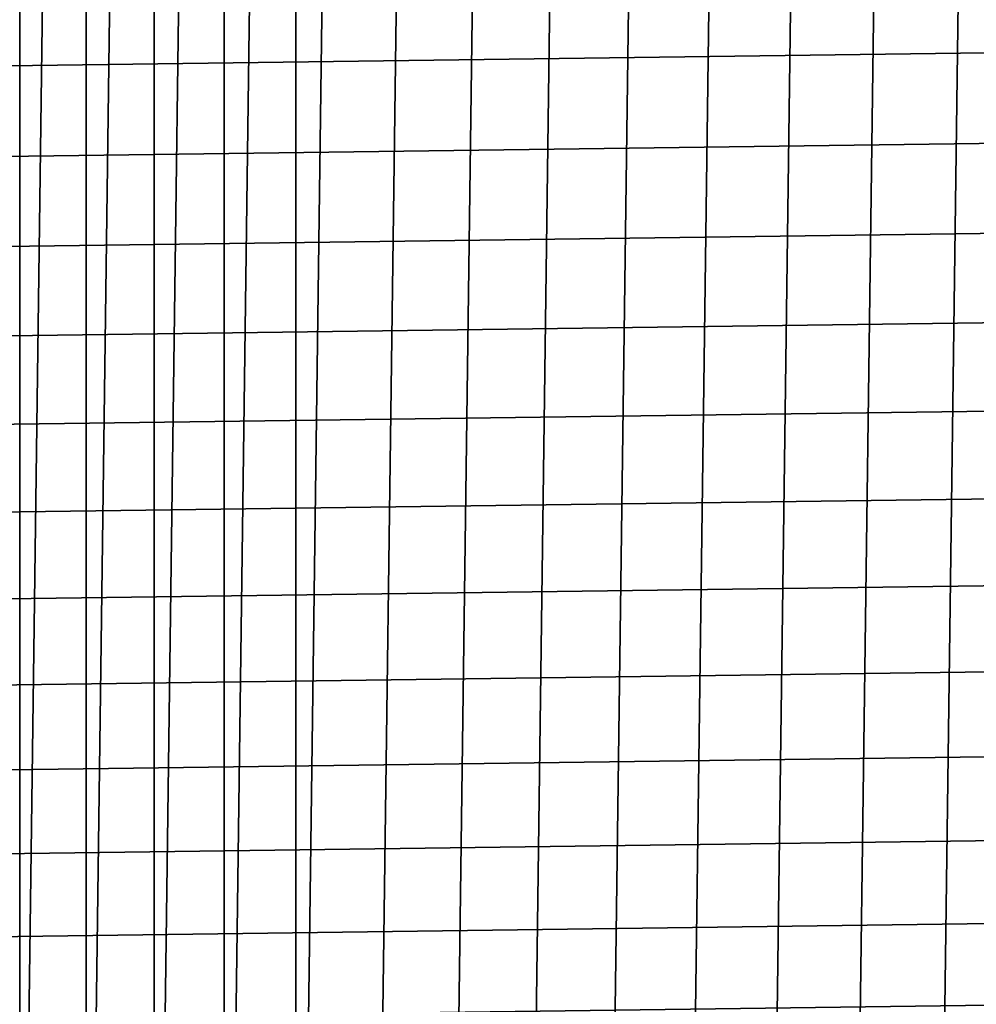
# Model space of a CAD drawing. Header units: metres. Extents: x -22 to 239, y -22 to 22.
# Tile 10 of 256: x -15.43 to -9.88, y -10.19 to -4.49. Entities that reach past the tile are written whole.
import ezdxf

# ---------------------------------------------------------------- set-up
doc = ezdxf.new("R2010")
doc.units = ezdxf.units.M
doc.layers.add('solid_10_151_033_XXX', color=7, linetype='CONTINUOUS')

msp = doc.modelspace()

# ---------------------------------------------------------------- linework, layer by layer
at = {"layer": 'solid_10_151_033_XXX'}
for points in [[(-10.176424, -18.369549, 0.8), (-9.683781, 18.633959, 0.8), (-9.184237, 18.885172, 0.8), (-9.683763, -18.633968, 0.8)], [(-10.66183, -18.092134, 0.8), (-10.176444, 18.369537, 0.8), (-9.683781, 18.633959, 0.8), (-10.176424, -18.369549, 0.8)], [(-11.139764, -17.801844, 0.8), (-10.661853, 18.092121, 0.8), (-10.176444, 18.369537, 0.8), (-10.66183, -18.092134, 0.8)], [(-11.609725, -17.498978, 0.8), (-11.139788, 17.801828, 0.8), (-10.661853, 18.092121, 0.8), (-11.139764, -17.801844, 0.8)], [(-12.071492, -17.183685, 0.8), (-11.609746, 17.498964, 0.8), (-11.139788, 17.801828, 0.8), (-11.609725, -17.498978, 0.8)], [(-12.524719, -16.856195, 0.8), (-12.07151, 17.183674, 0.8), (-11.609746, 17.498964, 0.8), (-12.071492, -17.183685, 0.8)], [(-12.969004, -16.516808, 0.8), (-12.524735, 16.856184, 0.8), (-12.07151, 17.183674, 0.8), (-12.524719, -16.856195, 0.8)], [(-13.404166, -16.165651, 0.8), (-12.96902, 16.516794, 0.8), (-12.524735, 16.856184, 0.8), (-12.969004, -16.516808, 0.8)], [(-13.829765, -15.803086, 0.8), (-13.404186, 16.165636, 0.8), (-12.96902, 16.516794, 0.8), (-13.404166, -16.165651, 0.8)], [(-13.829765, -15.803086, 0.8), (-13.829787, 15.803066, 0.8), (-13.404186, 16.165636, 0.8)], [(-14.245575, -15.429309, 0.8), (-14.245599, 15.429287, 0.8), (-13.829787, 15.803066, 0.8)], [(-13.829765, -15.803086, 0.8), (-14.245575, -15.429309, 0.8), (-13.829787, 15.803066, 0.8)], [(-14.651333, -15.044547, 0.8), (-14.651355, 15.044525, 0.8), (-14.245599, 15.429287, 0.8)], [(-14.245575, -15.429309, 0.8), (-14.651333, -15.044547, 0.8), (-14.245599, 15.429287, 0.8)], [(-15.046642, -14.649181, 0.8), (-15.046661, 14.649161, 0.8), (-14.651355, 15.044525, 0.8)], [(-14.651333, -15.044547, 0.8), (-15.046642, -14.649181, 0.8), (-14.651355, 15.044525, 0.8)], [(-15.43135, -14.243364, 0.8), (-15.431365, 14.243348, 0.8), (-15.046661, 14.649161, 0.8)], [(-15.046642, -14.649181, 0.8), (-15.43135, -14.243364, 0.8), (-15.046661, 14.649161, 0.8)], [(-15.43135, -14.243364, 0.8), (-15.805073, -13.827495, 0.8), (-15.431365, 14.243348, 0.8)], [(-19.722105, -4.809213, 269.950012), (19.843264, -4.281922, 269.950012), (19.950293, -3.751758, 269.950012), (-19.843266, -4.281913, 269.950012)], [(-19.586971, -5.332962, 269.950012), (19.722103, -4.809221, 269.950012), (19.843264, -4.281922, 269.950012), (-19.722105, -4.809213, 269.950012)], [(-19.437962, -5.852835, 269.950012), (19.586969, -5.33297, 269.950012), (19.722103, -4.809221, 269.950012), (-19.586971, -5.332962, 269.950012)], [(-19.275202, -6.368402, 269.950012), (19.43796, -5.852842, 269.950012), (19.586969, -5.33297, 269.950012), (-19.437962, -5.852835, 269.950012)], [(-19.098837, -6.879273, 269.950012), (19.2752, -6.368409, 269.950012), (19.43796, -5.852842, 269.950012), (-19.275202, -6.368402, 269.950012)], [(-18.908947, -7.385237, 269.950012), (19.098835, -6.879279, 269.950012), (19.2752, -6.368409, 269.950012), (-19.098837, -6.879273, 269.950012)], [(-18.705654, -7.885968, 269.950012), (18.908945, -7.385243, 269.950012), (19.098835, -6.879279, 269.950012), (-18.908947, -7.385237, 269.950012)], [(-18.489103, -8.381111, 269.950012), (18.705652, -7.885974, 269.950012), (18.908945, -7.385243, 269.950012), (-18.705654, -7.885968, 269.950012)], [(-18.259384, -8.870449, 269.950012), (18.4891, -8.381118, 269.950012), (18.705652, -7.885974, 269.950012), (-18.489103, -8.381111, 269.950012)], [(-18.016691, -9.353543, 269.950012), (18.259382, -8.870456, 269.950012), (18.4891, -8.381118, 269.950012), (-18.259384, -8.870449, 269.950012)], [(-17.761213, -9.830017, 269.950012), (18.016687, -9.35355, 269.950012), (18.259382, -8.870456, 269.950012), (-18.016691, -9.353543, 269.950012)], [(-17.493086, -10.299607, 269.950012), (17.761211, -9.830024, 269.950012), (18.016687, -9.35355, 269.950012), (-17.761213, -9.830017, 269.950012)], [(-17.212582, -10.761828, 269.950012), (17.493082, -10.299614, 269.950012), (17.761211, -9.830024, 269.950012), (-17.493086, -10.299607, 269.950012)]]:
    msp.add_3dface(points, dxfattribs=at)

doc.saveas('drawing.dxf')
